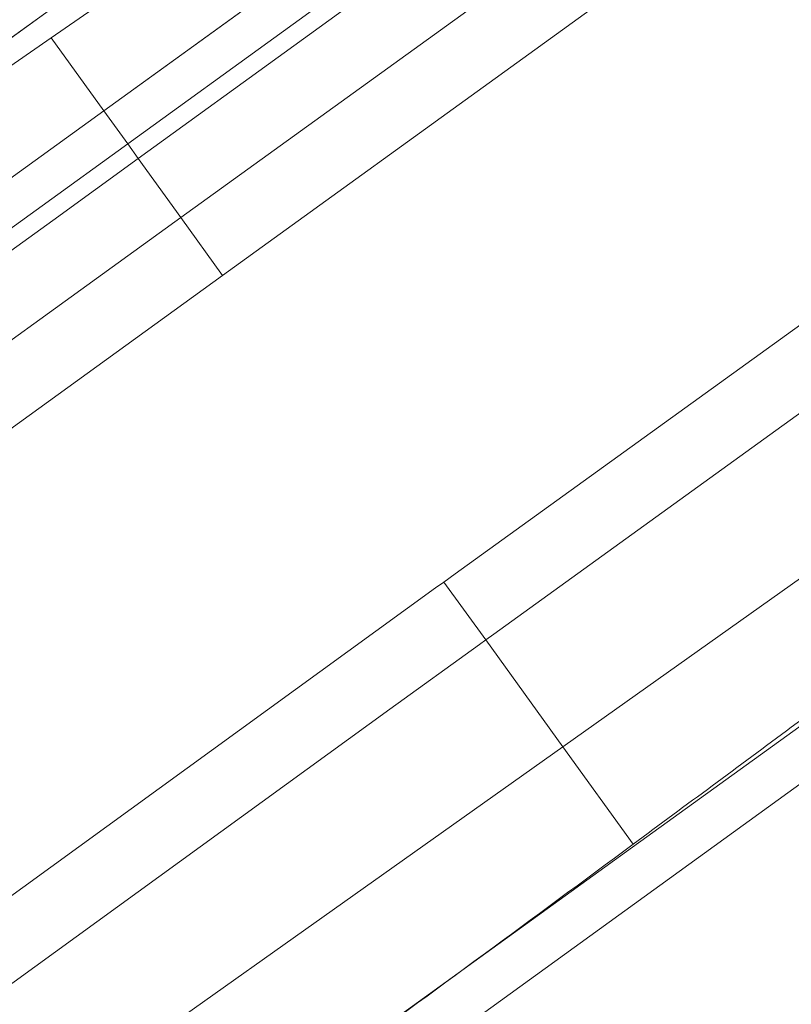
# Model space of a CAD drawing. Header units: metres. Extents: x 237319 to 238937, y 510065 to 511489.
# Tile 29 of 176: x 237900 to 237918, y 510796 to 510818. Entities that reach past the tile are written whole.
import ezdxf

# ---------------------------------------------------------------- set-up
doc = ezdxf.new("R2010")
doc.units = ezdxf.units.M
for name, color, linetype, lineweight in [('B-WE-FV-GELEIDING_WILDRASTER-G', 252, 'Continuous', 18), ('B-WE-GR-BEPLANTING_CULTUUR_BOSPLANTSOEN-GV', 252, 'Continuous', 18), ('B-WE-GR-GROENVOORZIENING-GV', 252, 'Continuous', 18), ('B-WE-GW-TALUD_KRUIN-G', 252, 'Continuous', 18), ('B-WE-IE-TERREINAFSCHEIDING_KUNSTMATIG_MUUR-GV', 252, 'Continuous', 18), ('B-WE-KG-GRENS_PERCEEL-GV', 252, 'Continuous', 18), ('B-WE-OG-TERREIN_BEGROEID-GV', 252, 'Continuous', 18), ('B-WE-VH-GESLOTENVERHARDING_ASFALT-GV', 252, 'Continuous', 18), ('B-WE-VH-HALFVERHARDING_GRASBETONSTEEN-GV', 252, 'Continuous', 18)]:
    doc.layers.add(name, color=color, linetype=linetype, lineweight=lineweight)

# ---------------------------------------------------------------- blocks, each defined once
blk = doc.blocks.new('brk-2025')
at = {"layer": 'B-WE-KG-GRENS_PERCEEL-GV', "flags": 128}
blk.add_lwpolyline([(237864.024, 510791.516), (238053.149, 510928.524), (238048.22, 510936.35), (238046.181, 510932.933), (238032.44, 510922.11), (238000, 510898.447), (237984.1, 510886.85), (237939.72, 510854.88), (237915.9, 510837.66), (237892.62, 510820.74), (237877.35, 510809.7), (237871.8, 510805.83), (237865.584, 510803.904), (237864.851, 510798.083)], close=True, dxfattribs=at)
for points in [[(237524.492, 510519.535), (237622.889, 510589.989), (237627.349, 510591.309), (237634.559, 510596.58), (237643.009, 510601.9), (237763.725, 510689.375), (238008.479, 510866.606), (238064.227, 510905.568)], [(238053.149, 510928.524), (237864.024, 510791.516), (237820.715, 510760.149), (237809.165, 510751.783), (237804.823, 510748.673), (237798.699, 510744.287), (237791.61, 510739.209), (237746.067, 510706.591), (237670.409, 510652.157), (237616.561, 510614.71), (237613.031, 510612.255), (237611.381, 510614.064), (237606.821, 510609.784)], [(238064.227, 510905.568), (238008.479, 510866.606), (237763.725, 510689.375), (237643.009, 510601.9), (237634.559, 510596.58), (237627.349, 510591.309), (237622.889, 510589.989), (237524.492, 510519.535)]]:
    blk.add_lwpolyline(points, dxfattribs=at)
blk = doc.blocks.new('bgt-2025')
at = {"layer": 'B-WE-FV-GELEIDING_WILDRASTER-G', "flags": 128}
blk.add_lwpolyline([(237812.869, 510725.086), (237815.671, 510725.496), (237834.072, 510740.066), (237848.256, 510751.215), (237880.259, 510775.12), (237913.844, 510799.376), (237955.01, 510829.107), (237996.84, 510859.265), (238036.375, 510887.867), (238076.613, 510916.966), (238119.207, 510947.7), (238159.527, 510976.75), (238195.224, 511002.572)], dxfattribs=at)
at = {"layer": 'B-WE-GR-BEPLANTING_CULTUUR_BOSPLANTSOEN-GV'}
blk.add_lwpolyline([(237918.472, 510795.952, 0.000626), (237903.002, 510784.691)], format="xyb", dxfattribs=at)
at = {"layer": 'B-WE-GR-GROENVOORZIENING-GV', "flags": 128}
for points in [[(237997.159, 510887.364), (237972.389, 510869.172), (237949.445, 510852.618), (237926.953, 510836.439), (237914.304, 510827.098), (237909.082, 510823.241), (237900.951, 510817.611), (237902.127, 510815.981), (237926.117, 510833.32), (237947.457, 510848.33), (237980.056, 510872.02), (238001.575, 510887.45)], [(238001.575, 510887.45), (237980.056, 510872.02), (237947.457, 510848.33), (237926.117, 510833.32), (237902.127, 510815.981), (237902.665, 510815.235), (237913.131, 510822.82), (237926.076, 510832.15), (237942.842, 510844.266), (237958.66, 510855.644), (237975.423, 510867.749), (237986.774, 510876.167)], [(237943.076, 510843.942), (237926.31, 510831.826), (237913.365, 510822.496), (237902.899, 510814.911), (237903.855, 510813.587), (237910.719, 510818.547), (237920.141, 510825.367), (237919.672, 510826.015), (237920.644, 510826.719), (237921.113, 510826.071), (237923.198, 510827.58), (237936.943, 510837.465)], [(238010.961, 510876.609), (238005.256, 510872.356), (237990.165, 510861.482), (237974.188, 510849.937), (237957.15, 510837.662), (237942.281, 510826.931), (237923.832, 510813.607), (237910.867, 510804.25), (237910.687, 510804.12), (237912.415, 510801.726), (237923.766, 510809.78), (237939.798, 510821.46), (237961.428, 510836.99), (237993.854, 510860.63), (238027.448, 510884.83)], [(238187.777, 511000.144), (238166.721, 510984.78), (238153.551, 510975.35), (238123.881, 510954.22), (238097.434, 510935.27), (238089.671, 510929.32), (238086.195, 510927.23), (238084.186, 510926.08), (238083.263, 510925.27), (238078.877, 510921.72), (238076.892, 510920.35), (238074.877, 510919.37), (238071.492, 510917.37), (238065.383, 510912.63), (238059.678, 510908.47), (238027.448, 510884.83), (237993.854, 510860.63), (237961.428, 510836.99), (237939.798, 510821.46), (237923.766, 510809.78), (237912.415, 510801.726), (237913.993, 510799.54)], [(237871.811, 510790.513), (237884.918, 510799.925), (237891.744, 510804.844), (237891.276, 510805.493), (237892.25, 510806.195), (237892.717, 510805.546), (237896.91, 510808.567), (237903.855, 510813.587), (237902.899, 510814.911), (237900.983, 510813.522), (237886.021, 510802.713), (237871.443, 510792.253)], [(237898.34, 510791.74), (237912.415, 510801.726), (237910.687, 510804.12), (237910.547, 510804.019), (237908.535, 510802.567), (237891.612, 510790.283)], [(237912.415, 510801.726), (237898.34, 510791.74), (237878.824, 510777.75), (237863.406, 510766.64), (237848.994, 510755.76), (237838.562, 510747.7), (237826.105, 510737.27), (237819.021, 510730.74), (237815.247, 510727.15), (237814.49, 510726.27), (237813.495, 510726.005), (237814.339, 510724.697)], [(237913.993, 510799.54), (237912.415, 510801.726)]]:
    blk.add_lwpolyline(points, dxfattribs=at)
for points in [[(237902.127, 510815.981), (237900.951, 510817.611), (237891.476, 510811.05), (237882.097, 510804.068), (237866.759, 510793.47), (237854.868, 510784.94), (237842.823, 510776.92), (237829.701, 510768.18), (237821.002, 510763.06), (237810.988, 510757.15), (237803.893, 510752.79), (237800.063, 510749.94), (237798.362, 510748.83), (237797.016, 510747.97), (237799.615, 510744.65), (237806.453, 510749.67), (237815.389, 510755.47), (237823.149, 510760.43), (237837.277, 510769.91), (237850.934, 510779.21), (237863.685, 510788.29), (237868.235, 510791.55), (237896.936, 510812.23)], [(237902.665, 510815.235), (237902.127, 510815.981), (237896.936, 510812.23), (237868.235, 510791.55), (237863.685, 510788.29), (237850.934, 510779.21), (237837.277, 510769.91), (237823.149, 510760.43), (237815.389, 510755.47), (237806.453, 510749.67), (237799.615, 510744.65), (237800.69, 510743.35), (237800.107, 510742.86), (237800.528, 510742.307), (237814.429, 510752.334), (237829.105, 510762.917), (237844.807, 510773.942), (237858.64, 510783.552), (237871.21, 510792.578), (237885.787, 510803.038), (237900.749, 510813.846)]]:
    blk.add_lwpolyline(points, close=True, dxfattribs=at)
at = {"layer": 'B-WE-GR-GROENVOORZIENING-GV'}
for points in [[(237917.536, 510802.165, -0.00213), (237934.468, 510814.323)], [(237913.993, 510799.54, 0.000317), (237917.536, 510802.165)], [(237900.519, 510789.68, 0.002396), (237913.993, 510799.54)]]:
    blk.add_lwpolyline(points, format="xyb", dxfattribs=at)
at = {"layer": 'B-WE-GW-TALUD_KRUIN-G', "flags": 128}
for points in [[(237902.127, 510815.981), (237926.117, 510833.32), (237947.457, 510848.33), (237980.056, 510872.02), (238001.575, 510887.45), (238027.46, 510906.29), (238048.656, 510921.59), (238067.325, 510935.5), (238087.344, 510949.66), (238110.116, 510965.98), (238130.137, 510980.56), (238155.991, 510999.339), (238170.216, 511009.449), (238178.833, 511015.897), (238182.086, 511020.086), (238186.843, 511025.015), (238190.382, 511027.699), (238191.474, 511028.518)], [(237799.615, 510744.65), (237806.453, 510749.67), (237815.389, 510755.47), (237823.149, 510760.43), (237837.277, 510769.91), (237850.934, 510779.21), (237863.685, 510788.29), (237868.235, 510791.55), (237896.936, 510812.23), (237902.127, 510815.981)]]:
    blk.add_lwpolyline(points, dxfattribs=at)
at = {"layer": 'B-WE-IE-TERREINAFSCHEIDING_KUNSTMATIG_MUUR-GV', "flags": 128}
blk.add_lwpolyline([(237986.774, 510876.167), (237975.423, 510867.749), (237958.66, 510855.644), (237942.842, 510844.266), (237926.076, 510832.15), (237913.131, 510822.82), (237902.665, 510815.235), (237902.899, 510814.911), (237913.365, 510822.496), (237926.31, 510831.826), (237943.076, 510843.942), (237958.894, 510855.319), (237975.659, 510867.426), (237987.012, 510875.846)], dxfattribs=at)
blk.add_lwpolyline([(237902.899, 510814.911), (237902.665, 510815.235), (237900.749, 510813.846), (237885.787, 510803.038), (237871.21, 510792.578), (237858.64, 510783.552), (237844.807, 510773.942), (237829.105, 510762.917), (237814.429, 510752.334), (237800.528, 510742.307), (237800.77, 510741.989), (237814.663, 510752.01), (237829.337, 510762.591), (237845.036, 510773.614), (237858.871, 510783.225), (237871.443, 510792.253), (237886.021, 510802.713), (237900.983, 510813.522)], close=True, dxfattribs=at)
at = {"layer": 'B-WE-OG-TERREIN_BEGROEID-GV', "flags": 128}
blk.add_lwpolyline([(237814.492, 510767.451), (237821.002, 510763.06), (237829.701, 510768.18), (237842.823, 510776.92), (237854.868, 510784.94), (237866.759, 510793.47), (237882.097, 510804.068), (237891.476, 510811.05), (237900.951, 510817.611), (237909.082, 510823.241), (237914.304, 510827.098), (237911.482, 510830.859), (237892.893, 510817.427), (237880.99, 510809.446)], dxfattribs=at)
at = {"layer": 'B-WE-OG-TERREIN_BEGROEID-GV'}
for points in [[(237934.468, 510814.323, 0.00213), (237917.536, 510802.165)], [(237917.536, 510802.165, -0.000317), (237913.993, 510799.54)], [(237913.993, 510799.54, -0.002396), (237900.519, 510789.68)], [(237903.002, 510784.691, -0.000626), (237918.472, 510795.952)]]:
    blk.add_lwpolyline(points, format="xyb", dxfattribs=at)
at = {"layer": 'B-WE-VH-GESLOTENVERHARDING_ASFALT-GV', "flags": 128}
blk.add_lwpolyline([(237937.88, 510836.168), (237924.134, 510826.282), (237911.657, 510817.251), (237904.792, 510812.29), (237897.846, 510807.27), (237885.852, 510798.626), (237874.15, 510790.222), (237876.741, 510786.72), (237879.235, 510783.349), (237879.873, 510783.828), (237890.676, 510791.58), (237907.597, 510803.863), (237909.565, 510805.283), (237909.751, 510805.417), (237910.002, 510805.598), (237922.896, 510814.904), (237941.344, 510828.228)], dxfattribs=at)
at = {"layer": 'B-WE-VH-HALFVERHARDING_GRASBETONSTEEN-GV', "flags": 128}
for points in [[(238004.31, 510873.646), (237989.229, 510862.779), (237973.252, 510851.235), (237956.214, 510838.959), (237941.344, 510828.228), (237922.896, 510814.904), (237910.002, 510805.598), (237909.751, 510805.417), (237910.687, 510804.12), (237910.867, 510804.25), (237923.832, 510813.607), (237942.281, 510826.931), (237957.15, 510837.662), (237974.188, 510849.937), (237990.165, 510861.482), (238005.256, 510872.356), (238010.961, 510876.609)], [(237992.247, 510877.46), (237978.042, 510867.222), (237977.936, 510867.144), (237977.072, 510866.514), (237963.774, 510856.813), (237949.668, 510846.686), (237949.361, 510846.464), (237948.696, 510845.982), (237936.943, 510837.465), (237923.198, 510827.58), (237921.113, 510826.071), (237920.141, 510825.367), (237910.719, 510818.547), (237903.855, 510813.587), (237904.792, 510812.29), (237911.657, 510817.251), (237924.134, 510826.282), (237937.88, 510836.168), (237950.297, 510845.166), (237964.712, 510855.517), (237978.875, 510865.849), (237993.191, 510876.168)], [(237874.15, 510790.222), (237885.852, 510798.626), (237897.846, 510807.27), (237904.792, 510812.29), (237903.855, 510813.587), (237896.91, 510808.567), (237892.717, 510805.546), (237891.744, 510804.844), (237884.918, 510799.925), (237871.811, 510790.513)], [(237891.612, 510790.283), (237908.535, 510802.567), (237910.547, 510804.019), (237910.687, 510804.12), (237909.751, 510805.417), (237909.565, 510805.283), (237907.597, 510803.863), (237890.676, 510791.58)]]:
    blk.add_lwpolyline(points, dxfattribs=at)
at = {"layer": 'B-WE-KG-GRENS_PERCEEL-GV'}
blk.add_blockref('brk-2025', (0, 0), dxfattribs=at)

msp = doc.modelspace()

# ---------------------------------------------------------------- block references
at = {"layer": 'B-WE-FV-GELEIDING_WILDRASTER-G'}
msp.add_blockref('bgt-2025', (0, 0), dxfattribs=at)

doc.saveas('drawing.dxf')
